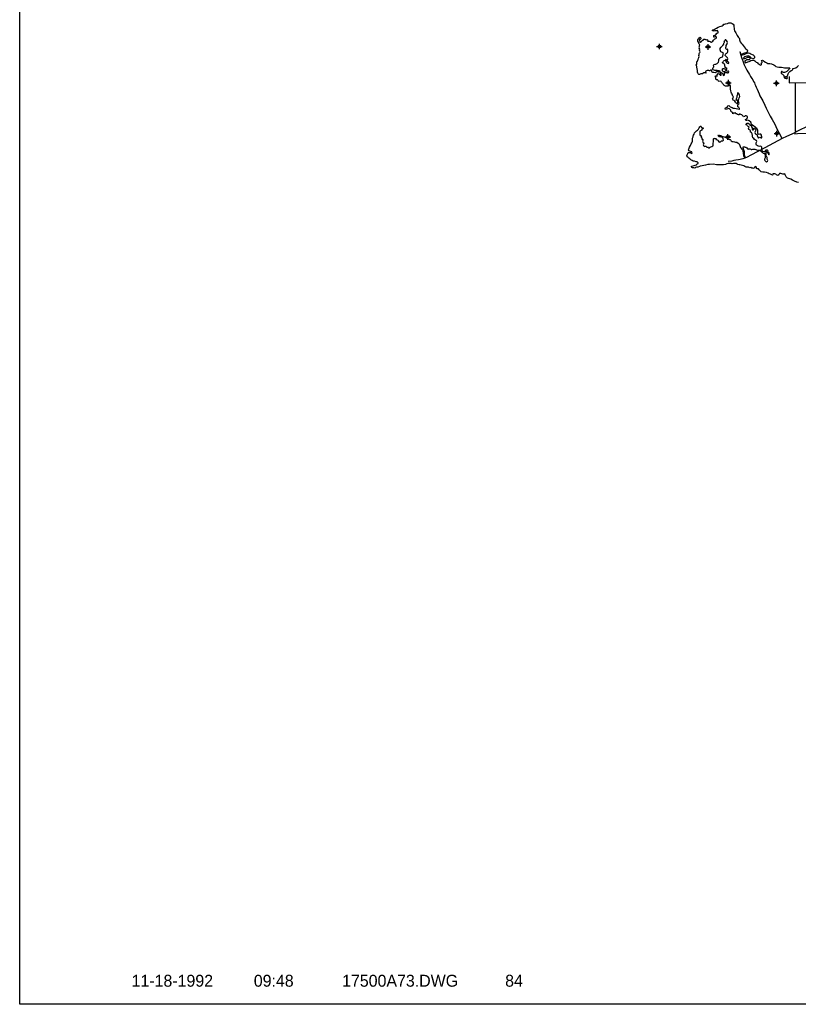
# Model space of a CAD drawing. Extents: x 97655 to 435575, y 690285 to 915232.
# Tile 1 of 15: x 97655 to 180510, y 693472 to 798226. Entities that reach past the tile are written whole.
import ezdxf
from ezdxf.enums import TextEntityAlignment as Align

# ---------------------------------------------------------------- set-up
doc = ezdxf.new("R2010")
doc.units = 0
doc.header["$LTSCALE"] = 2000
doc.header["$PDMODE"] = 34
doc.header["$PDSIZE"] = 300
doc.layers.get('0').update_dxf_attribs({"linetype": 'CONTINUOUS'})
for name, color, linetype in [('BORDER', 1, 'CONTINUOUS'), ('MAJROADS', 9, 'CONTINUOUS'), ('SEC', 2, 'CONTINUOUS'), ('TEXT', 7, 'CONTINUOUS'), ('WATER', 4, 'CONTINUOUS')]:
    doc.layers.add(name, color=color, linetype=linetype)

# ---------------------------------------------------------------- blocks, each defined once
blk = doc.blocks.new('LOGON')
at = {"color": 0}
blk.add_attdef('DATE', text='', height=1, dxfattribs=at).set_placement((-1.866, 1.76), align=Align.RIGHT)
for tag, p in [('TIME', (1.557, 1.76)), ('DRAWING', (8.974, 1.76)), ('OPERATOR', (22.664, 1.76))]:
    blk.add_attdef(tag, p, '', height=1, dxfattribs=at)

msp = doc.modelspace()

# ---------------------------------------------------------------- linework, layer by layer
at = {"layer": 'BORDER', "color": 0}
msp.add_lwpolyline([(97655, 693472), (97655, 915232), (435575, 915232), (435575, 693472)], close=True, dxfattribs=at)
at = {"layer": 'MAJROADS', "color": 0}
for points in [[(179528, 792166), (179522, 791511), (182159, 791550), (184759, 794247), (184819, 795514), (191904, 795653), (191991, 795671), (192076, 795630)], [(174272, 794824), (174272, 794824), (174395, 794454), (174452, 794219), (174542, 794043), (174641, 793749), (174756, 793429), (174830, 793278), (175028, 792841), (175309, 792403), (175425, 792184), (175566, 791974), (175657, 791831), (175748, 791662), (175831, 791511), (175880, 791368), (175954, 791242), (176036, 791032), (176119, 790847), (176242, 790569), (176333, 790334), (176424, 790132), (176630, 789779), (176721, 789594), (176944, 789148), (177084, 788820), (177299, 788391), (177522, 787971), (177728, 787592), (178001, 787095), (178215, 786616), (178455, 786237), (178637, 785834), (178761, 785590)], [(180287, 786283), (180211, 786336), (180195, 786399), (180217, 791488)], [(181655, 786978), (180342, 786315), (180229, 786249), (180153, 786183), (180136, 786130), (180138, 786039)], [(180153, 786183), (179266, 785802), (178805, 785572), (176939, 784575), (175457, 783805), (175061, 783612), (174803, 783492), (174602, 783430), (174310, 783339), (174146, 783322), (173856, 783268), (173639, 783240), (173419, 783186), (173052, 783121)], [(181865, 786130), (180433, 786073), (180138, 786052)]]:
    msp.add_lwpolyline(points, dxfattribs=at)
at = {"layer": 'SEC', "color": 0}
for p in [(165733, 795373), (170904, 795332), (173070, 791525), (178180, 791464), (173022, 785752), (178234, 786101)]:
    msp.add_point(p, dxfattribs=at)
at = {"layer": 'WATER', "color": 0}
msp.add_lwpolyline([(180535, 780901), (180360, 780935), (180101, 781046), (179909, 781139), (179709, 781258), (179375, 781377), (179208, 781512), (179117, 781705), (179118, 781756), (179093, 781814), (179001, 781807), (178858, 781782), (178750, 781825), (178641, 781859), (178516, 781877), (178456, 781777), (178423, 781718), (178330, 781652), (178271, 781669), (178188, 781737), (178122, 781787), (178013, 781830), (177820, 781840), (177753, 781798), (177795, 781723), (177761, 781681), (177636, 781765), (177535, 781791), (177393, 781842), (177285, 781893), (177110, 781961), (176926, 782013), (176733, 781997), (176541, 782032), (176441, 782150), (176333, 782260), (176266, 782344), (176124, 782361), (176049, 782395), (176058, 782471), (176025, 782555), (175916, 782597), (175891, 782556), (175849, 782472), (175798, 782397), (175689, 782415), (175580, 782424), (175472, 782500), (175346, 782467), (175204, 782527), (175112, 782552), (174970, 782545), (174895, 782587), (174811, 782621), (174703, 782689), (174569, 782707), (174419, 782741), (174302, 782784), (174218, 782768), (174076, 782802), (174009, 782869), (173892, 782912), (173767, 782930), (173616, 782939), (173482, 782881), (173382, 782915), (173231, 782941), (173055, 782926), (172921, 782902), (172761, 782819), (172544, 782795), (172250, 782780), (172050, 782799), (171815, 782767), (171481, 782844), (171045, 782822), (170894, 782823), (170651, 782749), (170467, 782708), (170282, 782668), (170081, 782627), (169980, 782594), (169821, 782545), (169678, 782521), (169578, 782505), (169494, 782447), (169393, 782456), (169268, 782465), (169176, 782499), (169159, 782566), (169160, 782633), (169294, 782683), (169412, 782715), (169537, 782740), (169688, 782781), (169706, 782847), (169798, 782880), (169848, 782922), (169841, 783006), (169791, 783065), (169732, 783107), (169624, 783116), (169456, 783159), (169314, 783185), (169198, 783261), (169081, 783312), (168956, 783405), (168864, 783481), (168772, 783549), (168698, 783633), (168665, 783759), (168691, 783859), (168742, 783993), (168776, 784109), (169086, 784099), (169102, 784007), (169203, 784040), (169187, 784182), (168844, 784260), (168828, 784369), (168862, 784444), (168896, 784561), (168931, 784678), (169024, 784836), (169092, 785028), (169193, 785137), (169236, 785312), (169254, 785488), (169263, 785630), (169306, 785747), (169332, 785847), (169366, 785931), (169417, 786048), (169468, 786173), (169527, 786273), (169662, 786398), (169780, 786489), (169881, 786581), (169957, 786706), (170016, 786822), (170075, 786889), (170151, 786905), (170176, 786855), (170192, 786771), (170242, 786729), (170342, 786737), (170401, 786703), (170384, 786636), (170342, 786611), (170266, 786586), (170232, 786545), (170232, 786486), (170190, 786445), (170114, 786412), (170022, 786354), (170021, 786303), (170020, 786136), (170044, 786002), (170077, 785918), (170153, 785884), (170228, 785867), (170186, 785808), (170177, 785775), (170185, 785716), (170226, 785641), (170259, 785531), (170301, 785498), (170342, 785472), (170367, 785422), (170342, 785363), (170325, 785305), (170357, 785213), (170399, 785137), (170474, 785111), (170465, 785053), (170423, 784995), (170397, 784911), (170430, 784835), (170514, 784760), (170580, 784751), (170623, 784784), (170706, 784767), (170739, 784716), (170789, 784674), (170957, 784656), (170998, 784572), (171057, 784605), (171124, 784647), (171216, 784688), (171300, 784738), (171401, 784796), (171460, 784854), (171461, 784904), (171453, 784996), (171462, 785105), (171480, 785247), (171489, 785431), (171498, 785565), (171532, 785615), (171607, 785539), (171641, 785581), (171716, 785580), (171758, 785538), (171749, 785480), (171808, 785463), (171883, 785445), (171933, 785403), (171999, 785327), (172041, 785243), (172116, 785209), (172183, 785217), (172233, 785242), (172275, 785284), (172326, 785334), (172393, 785333), (172477, 785333), (172536, 785424), (172528, 785542), (172470, 785643), (172362, 785735), (172295, 785736), (172211, 785753), (172170, 785795), (172119, 785754), (172052, 785762), (172003, 785830), (171995, 785905), (172029, 785964), (172095, 785946), (172162, 785921), (172254, 785895), (172371, 785844), (172488, 785801), (172622, 785759), (172730, 785725), (172831, 785690), (172939, 785606), (173047, 785538), (173122, 785513), (173189, 785487), (173248, 785462), (173323, 785394), (173381, 785335), (173473, 785276), (173573, 785250), (173707, 785216), (173832, 785181), (173974, 785180), (174099, 785088), (174199, 785012), (174249, 784944), (174290, 784827), (174315, 784743), (174347, 784625), (174414, 784541), (174489, 784465), (174597, 784356), (174621, 784255), (174637, 784138), (174653, 784004), (174669, 783878), (174677, 783786), (174718, 783668), (174776, 783584), (174868, 783559), (174868, 783609), (174852, 783693), (174794, 783735), (174769, 783819), (174770, 783911), (174779, 783986), (174771, 784070), (174780, 784196), (174747, 784271), (174714, 784397), (174681, 784506), (174657, 784590), (174658, 784682), (174783, 784706), (174867, 784672), (174934, 784647), (174975, 784613), (175034, 784579), (175092, 784503), (175158, 784461), (175234, 784477), (175309, 784485), (175401, 784485), (175460, 784459), (175501, 784425), (175569, 784433), (175661, 784458), (175778, 784457), (175895, 784456), (175996, 784430), (176062, 784380), (176162, 784354), (176263, 784362), (176414, 784336), (176505, 784268), (176555, 784201), (176605, 784175), (176663, 784125), (176713, 784082), (176780, 784032), (176864, 784014), (176939, 783980), (176955, 783897), (176971, 783821), (176979, 783679), (176986, 783595), (176986, 783528), (176960, 783461), (176910, 783386), (176918, 783311), (176959, 783243), (177009, 783168), (177067, 783134), (177134, 783108), (177226, 783158), (177252, 783242), (177219, 783300), (177186, 783376), (177187, 783476), (177196, 783568), (177146, 783636), (177054, 783737), (177080, 783770), (177080, 783862), (177081, 783938), (177081, 784021), (177098, 784080), (177074, 784197), (177133, 784222), (177174, 784188), (177208, 784121), (177249, 784070), (177291, 784020), (177324, 783970), (177323, 783894), (177356, 783844), (177407, 783885), (177424, 783977), (177416, 784061), (177350, 784112), (177283, 784196), (177300, 784246), (177284, 784321), (177217, 784330), (177075, 784356), (176999, 784307), (176966, 784248), (176898, 784182), (176739, 784191), (176664, 784275), (176648, 784393), (176632, 784510), (176617, 784661), (176575, 784745), (176467, 784771), (176391, 784746), (176282, 784772), (176182, 784823), (176074, 784890), (176041, 784991), (176042, 785108), (176076, 785192), (176093, 785284), (176052, 785368), (175969, 785419), (175852, 785478), (175760, 785571), (175685, 785663), (175636, 785781), (175645, 785915), (175596, 786066), (175522, 786209), (175430, 786268), (175422, 786318), (175406, 786393), (175381, 786469), (175314, 786511), (175248, 786554), (175223, 786629), (175249, 786704), (175274, 786796), (175241, 786838), (175166, 786856), (175108, 786931), (175050, 787007), (174958, 787033), (174958, 787075), (175000, 787175), (175068, 787233), (175185, 787215), (175277, 787156), (175351, 787064), (175393, 786980), (175468, 786988), (175527, 786987), (175560, 786912), (175526, 786870), (175542, 786803), (175592, 786752), (175617, 786694), (175617, 786635), (175591, 786568), (175641, 786501), (175699, 786500), (175741, 786525), (175759, 786584), (175734, 786643), (175784, 786701), (175818, 786667), (175876, 786608), (175942, 786507), (175984, 786432), (175941, 786365), (175907, 786315), (175898, 786223), (175915, 786131), (175981, 786063), (176040, 786046), (176098, 786021), (176131, 785970), (176139, 785903), (176164, 785802), (176197, 785769), (176213, 785718), (176255, 785651), (176288, 785668), (176339, 785684), (176406, 785717), (176489, 785700), (176539, 785641), (176623, 785657), (176632, 785707), (176624, 785774), (176583, 785858), (176583, 785950), (176517, 786035), (176433, 786043), (176358, 786027), (176257, 786045), (176216, 786120), (176217, 786204), (176217, 786313), (176185, 786455), (176152, 786548), (176094, 786640), (175986, 786725), (175902, 786817), (175777, 786893), (175652, 787011), (175519, 787088), (175495, 787213), (175445, 787339), (175295, 787458), (175195, 787500), (175070, 787526), (175003, 787501), (174910, 787494), (174886, 787611), (174970, 787636), (175012, 787685), (175097, 787777), (175114, 787844), (175106, 787911), (175048, 787962), (174973, 788012), (174838, 787988), (174788, 787938), (174687, 787897), (174637, 787956), (174571, 788032), (174513, 788091), (174387, 788142), (174312, 788176), (174228, 788168), (174203, 788101), (174128, 788118), (174094, 788152), (174036, 788152), (173952, 788195), (173860, 788212), (173819, 788305), (173743, 788272), (173635, 788289), (173542, 788214), (173526, 788290), (173526, 788348), (173451, 788382), (173393, 788433), (173318, 788500), (173327, 788592), (173260, 788668), (173177, 788736), (173094, 788787), (172993, 788754), (172892, 788696), (172750, 788680), (172725, 788764), (172776, 788831), (172860, 788872), (172969, 788930), (172970, 789013), (173020, 789072), (173104, 789080), (173196, 789029), (173262, 788953), (173354, 788927), (173471, 788893), (173571, 788825), (173730, 788816), (173881, 788773), (174073, 788730), (174207, 788696), (174257, 788704), (174241, 788771), (174208, 788821), (174166, 788888), (174091, 788956), (174067, 789123), (174127, 789249), (174202, 789315), (174195, 789416), (174162, 789508), (174146, 789642), (174197, 789776), (174232, 789926), (174274, 790068), (174267, 790202), (174217, 790320), (174143, 790421), (174051, 790430), (174050, 790363), (174033, 790279), (173991, 790196), (173981, 790095), (173955, 789953), (173904, 789803), (173845, 789652), (173853, 789619), (173912, 789669), (173979, 789710), (174046, 789701), (174054, 789651), (174045, 789559), (174036, 789467), (174010, 789308), (173959, 789283), (173918, 789317), (173885, 789393), (173810, 789468), (173752, 789544), (173702, 789611), (173577, 789671), (173552, 789738), (173536, 789822), (173511, 789881), (173578, 789880), (173579, 789964), (173596, 790022), (173529, 790090), (173513, 790207), (173455, 790300), (173397, 790392), (173365, 790526), (173315, 790669), (173291, 790828), (173284, 790987), (173277, 791172), (173261, 791264), (173194, 791247), (173101, 791206), (173026, 791165), (172917, 791166), (172766, 791141), (172616, 791226), (172574, 791310), (172525, 791377), (172458, 791445), (172408, 791512), (172350, 791588), (172292, 791664), (172200, 791689), (172083, 791665), (172016, 791699), (171975, 791766), (171908, 791842), (171833, 791843), (171766, 791843), (171724, 791919), (171725, 792036), (171709, 792136), (171651, 792204), (171718, 792254), (171802, 792245), (171877, 792194), (171877, 792253), (171878, 792353), (171929, 792470), (171979, 792486), (172046, 792469), (172096, 792435), (172146, 792393), (172204, 792317), (172296, 792317), (172297, 792409), (172247, 792493), (172223, 792610), (172282, 792627), (172365, 792584), (172415, 792534), (172465, 792466), (172498, 792374), (172497, 792315), (172547, 792273), (172623, 792315), (172648, 792373), (172641, 792457), (172616, 792541), (172666, 792565), (172717, 792590), (172809, 792606), (172901, 792597), (172968, 792580), (173052, 792580), (173119, 792688), (173078, 792780), (173044, 792756), (172961, 792731), (172902, 792765), (172869, 792840), (172802, 792807), (172760, 792741), (172659, 792691), (172575, 792667), (172508, 792726), (172442, 792801), (172443, 792927), (172443, 792994), (172502, 793035), (172569, 793018), (172653, 793009), (172745, 792975), (172878, 792974), (172954, 793007), (172904, 793066), (172829, 793084), (172737, 793134), (172721, 793227), (172705, 793310), (172697, 793403), (172664, 793503), (172598, 793571), (172489, 793597), (172447, 793639), (172456, 793672), (172515, 793739), (172566, 793797), (172633, 793889), (172709, 793930), (172818, 794013), (172860, 793962), (172834, 793896), (172800, 793837), (172808, 793770), (172841, 793703), (172908, 793627), (172966, 793593), (173050, 793576), (173109, 793601), (173134, 793651), (173093, 793701), (173034, 793744), (172959, 793769), (172943, 793845), (172977, 793945), (172994, 794054), (172970, 794163), (172887, 794255), (172795, 794340), (172737, 794432), (172763, 794549), (172822, 794633), (172915, 794665), (172982, 794724), (173008, 794832), (173025, 794941), (173001, 795050), (172951, 795084), (172859, 795059), (172825, 795085), (172801, 795169), (172802, 795277), (172819, 795386), (172836, 795495), (172896, 795595), (172938, 795678), (172964, 795787), (172940, 795913), (172865, 796022), (172799, 796098), (172731, 796073), (172706, 796015), (172664, 795940), (172596, 795907), (172613, 795873), (172613, 795831), (172621, 795789), (172587, 795731), (172545, 795698), (172553, 795647), (172553, 795606), (172485, 795531), (172451, 795481), (172409, 795406), (172308, 795314), (172224, 795256), (172173, 795173), (172155, 795047), (172180, 794947), (172238, 794846), (172313, 794795), (172396, 794761), (172480, 794735), (172504, 794651), (172496, 794601), (172470, 794534), (172461, 794451), (172452, 794375), (172435, 794300), (172401, 794242), (172292, 794201), (172191, 794168), (172132, 794084), (172073, 794060), (172014, 794002), (172014, 793893), (171979, 793667), (171903, 793617), (171836, 793525), (171777, 793509), (171684, 793459), (171626, 793443), (171525, 793419), (171458, 793352), (171474, 793293), (171473, 793218), (171448, 793109), (171388, 793026), (171388, 792959), (171421, 792917), (171505, 792891), (171588, 792866), (171672, 792848), (171722, 792840), (171781, 792873), (171839, 792856), (171906, 792822), (171990, 792830), (172065, 792829), (172141, 792795), (172182, 792736), (172106, 792695), (172047, 792628), (172022, 792637), (171939, 792671), (171838, 792663), (171746, 792605), (171654, 792589), (171528, 792598), (171419, 792590), (171344, 792633), (171311, 792717), (171303, 792801), (171270, 792843), (171220, 792868), (171153, 792843), (171127, 792802), (171077, 792794), (170994, 792819), (170910, 792828), (170801, 792804), (170734, 792788), (170658, 792746), (170633, 792713), (170657, 792621), (170691, 792587), (170674, 792545), (170615, 792562), (170531, 792571), (170439, 792580), (170338, 792505), (170305, 792464), (170229, 792456), (170179, 792456), (170120, 792448), (170011, 792407), (169927, 792391), (169861, 792475), (169820, 792534), (169778, 792643), (169796, 792752), (169771, 792861), (169730, 792911), (169739, 793029), (169706, 793121), (169699, 793238), (169658, 793389), (169709, 793481), (169718, 793581), (169727, 793698), (169752, 793799), (169803, 793865), (169820, 793932), (169838, 793999), (169889, 794124), (169931, 794208), (169957, 794325), (169932, 794417), (169967, 794526), (169976, 794635), (169985, 794701), (170035, 794743), (170077, 794801), (170028, 794877), (169986, 794978), (170029, 795103), (169954, 795204), (169988, 795254), (169972, 795329), (169989, 795421), (169998, 795480), (170015, 795564), (169974, 795623), (169941, 795732), (169883, 795841), (169834, 795958), (169826, 796067), (169852, 796184), (169945, 796276), (170046, 796350), (170112, 796317), (170120, 796250), (170120, 796191), (170069, 796133), (170036, 796133), (169986, 796125), (169960, 796083), (169993, 796008), (170018, 795940), (170034, 795848), (170117, 795823), (170160, 795881), (170235, 795931), (170295, 796006), (170345, 796039), (170395, 796047), (170437, 796088), (170438, 796147), (170505, 796155), (170563, 796155), (170647, 796120), (170730, 796070), (170764, 796103), (170856, 796094), (170889, 796060), (170855, 795994), (170872, 795935), (170930, 795926), (171022, 795925), (171114, 795908), (171189, 795832), (171256, 795823), (171315, 795857), (171399, 795956), (171501, 796065), (171644, 796173), (171728, 796239), (171820, 796305), (171812, 796381), (171754, 796389), (171662, 796407), (171561, 796357), (171477, 796358), (171503, 796416), (171521, 796550), (171613, 796575), (171705, 796566), (171747, 796624), (171798, 796707), (171815, 796799), (171882, 796782), (171974, 796815), (171975, 796907), (171959, 796999), (171909, 797075), (171792, 797042), (171674, 797043), (171515, 797019), (171373, 797028), (171365, 797104), (171424, 797145), (171542, 797195), (171668, 797261), (171802, 797335), (171978, 797426), (172146, 797492), (172289, 797525), (172390, 797557), (172507, 797632), (172583, 797740), (172667, 797765), (172768, 797781), (172969, 797838), (173103, 797888), (173237, 797904), (173346, 797886), (173480, 797835), (173580, 797759), (173663, 797658), (173645, 797549), (173645, 797457), (173669, 797315), (173685, 797172), (173718, 797055), (173775, 796937), (173858, 796828), (173933, 796702), (174007, 796550), (174073, 796441), (174148, 796340), (174239, 796214), (174247, 796097), (174271, 795988), (174338, 795853), (174429, 795744), (174529, 795618), (174653, 795491), (174761, 795331), (174844, 795205), (174936, 795113), (175052, 795003), (175102, 794936), (175076, 794768), (174941, 794702), (174799, 794670), (174681, 794620), (174413, 794530), (174446, 794471), (174588, 794504), (174756, 794536), (174907, 794585), (175066, 794660), (175217, 794692), (175301, 794675), (175351, 794658), (175434, 794599), (175518, 794573), (175602, 794531), (175702, 794488), (175818, 794395), (175843, 794278), (175834, 794177), (175775, 794102), (175674, 794078), (175582, 794087), (175507, 794121), (175465, 794213), (175399, 794264), (175332, 794323), (175257, 794365), (175148, 794358), (175031, 794342), (174922, 794309), (174788, 794268), (174661, 794177), (174703, 794059), (174803, 794100), (174845, 794125), (174929, 794150), (174988, 794175), (175072, 794207), (175139, 794224), (175231, 794240), (175323, 794197), (175373, 794139), (175355, 794030), (175296, 793963), (175213, 793947), (175137, 793964), (175045, 793940), (174936, 793882), (174768, 793816), (174901, 793639), (174968, 793664), (175060, 793705), (175152, 793730), (175278, 793762), (175354, 793812), (175463, 793870), (175639, 793919), (175782, 793910), (175873, 793851), (175940, 793791), (176015, 793716), (176123, 793681), (176173, 793631), (176231, 793547), (176340, 793479), (176423, 793412), (176523, 793394), (176583, 793469), (176583, 793536), (176567, 793595), (176617, 793645), (176676, 793678), (176676, 793753), (176635, 793804), (176610, 793888), (176686, 793929), (176769, 793886), (176844, 793819), (177020, 793717), (177145, 793633), (177278, 793582), (177479, 793580), (177646, 793537), (177897, 793435), (178013, 793342), (178130, 793258), (178272, 793207), (178423, 793181), (178548, 793188), (178724, 793187), (178883, 793144), (179042, 793110), (179201, 793109), (179410, 793090), (179594, 793089), (179543, 793014), (179501, 792931), (179442, 792839), (179366, 792773), (179282, 792715), (179156, 792657), (179047, 792616), (178938, 792608), (178838, 792642), (178788, 792718), (178729, 792727), (178695, 792635), (178695, 792551), (178753, 792467), (178836, 792433), (178911, 792374), (178953, 792290), (178952, 792206), (178993, 792072), (179060, 792013), (179135, 791987), (179202, 791970), (179311, 791978), (179353, 792036), (179320, 792078), (179244, 792104), (179136, 792121), (179153, 792171), (179253, 792187), (179329, 792195), (179354, 792254), (179380, 792354), (179431, 792471), (179499, 792613), (179609, 792729), (179735, 792829), (179911, 792895), (179928, 792953), (179895, 792987), (179979, 793045), (180113, 793052), (180231, 793102), (180382, 793193), (180517, 793359)], dxfattribs=at)

# ---------------------------------------------------------------- block references
at = {"layer": 'TEXT', "color": 0, "xscale": 1267.2, "yscale": 1267.2, "zscale": 1267.2}
msp.add_blockref('LOGON', (120595, 693114), dxfattribs=at).add_auto_attribs({'DATE': '11-18-1992', 'TIME': '09:48', 'OPERATOR': '84', 'DRAWING': '17500A73.DWG'})

doc.saveas('drawing.dxf')
